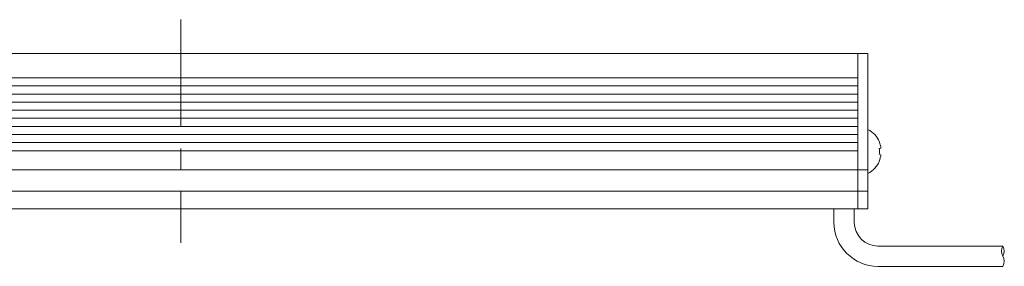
# Model space of a CAD drawing. Header units: millimetres. Extents: x -201 to 202, y 143 to 428.
# Tile 9 of 24: x -23 to 50, y 219 to 237. Entities that reach past the tile are written whole.
import ezdxf

# ---------------------------------------------------------------- set-up
doc = ezdxf.new("R2010")
doc.units = ezdxf.units.MM
doc.header["$LTSCALE"] = 0.25
doc.linetypes.add('CENTER', pattern=[50.8, 31.75, -6.35, 6.35, -6.35])
for name, color, linetype, lineweight in [('BASE', 7, 'Continuous', 20), ('CABLE', 7, 'Continuous', 20), ('CENTER', 1, 'CENTER', 9), ('MXB8146', 7, 'Continuous', 20), ('SIDE PLATE', 7, 'Continuous', 20)]:
    doc.layers.add(name, color=color, linetype=linetype, lineweight=lineweight)

msp = doc.modelspace()

# ---------------------------------------------------------------- linework, layer by layer
at = {"layer": 'BASE'}
for p, q in [((-60.7039, 234.9557), (39.2961, 234.9557)), ((39.2961, 234.9557), (39.2961, 223.4557)), ((39.2961, 233.1557), (-60.7039, 233.1557)), ((-60.7039, 232.5557), (39.2961, 232.5557)), ((39.2961, 231.9557), (-60.7039, 231.9557)), ((-60.7039, 231.3557), (39.2961, 231.3557)), ((39.2961, 230.7557), (-60.7039, 230.7557)), ((-60.7039, 230.1557), (39.2961, 230.1557)), ((39.2961, 229.5557), (-60.7039, 229.5557)), ((-60.7039, 228.9557), (39.2961, 228.9557)), ((39.2961, 228.3557), (-60.7039, 228.3557)), ((-60.7039, 227.7557), (39.2961, 227.7557)), ((39.2961, 226.3557), (-60.7039, 226.3557)), ((-60.7039, 224.7557), (39.2961, 224.7557)), ((39.2961, 223.4557), (-60.7039, 223.4557))]:
    msp.add_line(p, q, dxfattribs=at)
at = {"layer": 'CABLE'}
for p, q in [((37.5461, 223.4557), (37.5461, 222.4557)), ((39.0461, 222.4557), (39.0461, 223.4557)), ((50.0291, 220.7057), (40.7961, 220.7057)), ((40.7961, 219.2057), (50.0291, 219.2057))]:
    msp.add_line(p, q, dxfattribs=at)
for centre, radius, start, end in [((40.7961, 222.4557), 3.25, 180, 270), ((40.7961, 222.4557), 1.75, 180, 270), ((50.6622, 220.3372), 0.7325, 149.796415, 210.203585), ((49.3961, 220.3372), 0.7325, 329.796415, 30.203585), ((49.3479, 219.5872), 0.7808, 330.752111, 29.247889)]:
    msp.add_arc(centre, radius, start, end, dxfattribs=at)
at = {"layer": 'CENTER'}
msp.add_line((-10.7039, 237.4557), (-10.7039, 220.9557), dxfattribs=at)
at = {"layer": 'MXB8146'}
for p, q in [((40.0461, 229.3307), (40.0461, 226.0807)), ((40.8897, 227.9138), (41.0138, 227.9471)), ((41.0138, 227.4644), (40.8897, 227.4976))]:
    msp.add_line(p, q, dxfattribs=at)
for centre, radius, start, end in [((39.2258, 227.7057), 1.8203, 22.999183, 63.215004), ((39.1736, 227.7079), 1.8557, 7.406516, 22.360753), ((39.0357, 227.7057), 1.8657, 353.595632, 6.404368), ((39.2258, 227.7057), 1.8203, 296.784996, 337.000817), ((39.1736, 227.7036), 1.8557, 337.639247, 352.593484)]:
    msp.add_arc(centre, radius, start, end, dxfattribs=at)
at = {"layer": 'SIDE PLATE'}
for p, q in [((39.2961, 234.9557), (40.0461, 234.9557)), ((39.2961, 223.4557), (39.2961, 234.9557)), ((40.0461, 234.9557), (40.0461, 223.4557)), ((40.0461, 226.3557), (39.2961, 226.3557)), ((39.2961, 224.7557), (40.0461, 224.7557)), ((40.0461, 223.4557), (39.2961, 223.4557))]:
    msp.add_line(p, q, dxfattribs=at)

doc.saveas('drawing.dxf')
